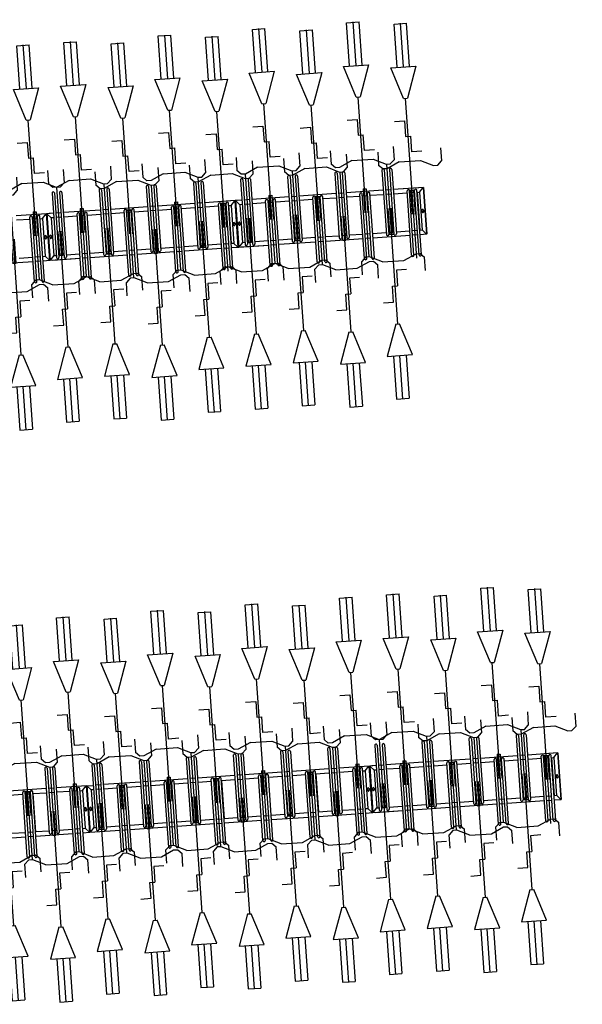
# Model space of a CAD drawing. Extents: x -410 to 7352, y -1401 to 655.
# Tile 158 of 185: x 456.52 to 460.98, y -30.04 to -22.22. Entities that reach past the tile are written whole.
import ezdxf

# ---------------------------------------------------------------- set-up
doc = ezdxf.new("R2010")
doc.units = 0
doc.header["$MEASUREMENT"] = 0
doc.linetypes.add('HIDDENX2', pattern=[0.75, 0.5, -0.25])
for name, color, linetype in [('MATEN-018', 8, 'Continuous'), ('TM_fietsparkeren hoog laag', 1, 'Continuous'), ('V_opsl_ob 12x25', 1, 'HIDDENX2')]:
    doc.layers.add(name, color=color, linetype=linetype)

# ---------------------------------------------------------------- blocks, each defined once
blk = doc.blocks.new('FIETSBAH')
at = {"layer": 'MATEN-018'}
for p, q in [((-49.9999, 1865.99576), (49.9999, 1865.99576)), ((-49.9999, 1522.78842), (-49.9999, 1865.99576)), ((0, 1870.19692), (0, 1521.9045)), ((49.9999, 1522.78842), (49.9999, 1865.99576)), ((-14.9987, 1271.905), (-99.9998, 1521.9045)), ((-99.9998, 1521.9045), (99.9998, 1521.9045)), ((99.9998, 1521.9045), (15.00124, 1271.905)), ((-14.9987, 1271.905), (15.00124, 1271.905)), ((0, 0), (0, 1271.905)), ((-99.9998, 1094.80858), (-19.99996, 1094.80858)), ((-19.99996, 1094.80858), (-19.99996, 969.63992)), ((-19.99996, 969.63992), (19.99996, 969.63992)), ((19.99996, 844.47126), (19.99996, 969.63992)), ((-249.9995, 861.51212), (-249.9995, 755.73128)), ((250.00204, 861.51212), (250.00204, 755.73128)), ((99.9998, 844.47126), (19.99996, 844.47126)), ((-218.0463, 724.51468), (-249.9995, 755.73128)), ((-185.46572, 724.51468), (-218.09456, 724.51468)), ((-85.21192, 771.5123), (-185.46572, 724.51468)), ((-85.21192, 771.5123), (85.21446, 771.5123)), ((85.21446, 771.5123), (185.46572, 724.51468)), ((185.46572, 724.51468), (218.0971, 724.51468)), ((218.0463, 724.51468), (250.00204, 755.73128)), ((-11.99896, 541.70072), (-11.99896, 349.9993)), ((-11.99896, 541.70072), (11.99896, 541.70072)), ((11.99896, 541.70072), (11.99896, 349.9993))]:
    blk.add_line(p, q, dxfattribs=at)
blk = doc.blocks.new('A$C703B710E')
at = {"layer": 'TM_fietsparkeren hoog laag'}
for p, q in [((-25691, -8271.1), (-25691, -8567.1)), ((-25656, -8458.6), (-25656, -8567.1)), ((-25356, -8567.1), (-25356, -8458.6)), ((-25321, -8754.2), (-25321, -8458.2)), ((-25851.5, -8567.1), (-25338.5, -8567.1)), ((-25851.5, -8586.1), (-25338.5, -8586.1)), ((-25691, -8586.1), (-25691, -8627.1)), ((-25656, -8586.1), (-25656, -8627.1)), ((-25356, -8627.1), (-25356, -8586.1)), ((-25341, -8627.1), (-25341, -8586.1)), ((-25336, -8627.1), (-25336, -8586.1)), ((-25851.5, -8627.1), (-25338.5, -8627.1)), ((-25851.5, -8646.1), (-25338.5, -8646.1)), ((-25691, -8645.7), (-25691, -8941.7)), ((-25353, -8646.6), (-25659, -8646.6)), ((-25656, -8645.7), (-25656, -8754.2)), ((-25656, -8646.1), (-25656, -8646.6)), ((-25356, -8754.2), (-25356, -8645.7)), ((-25356, -8646.6), (-25356, -8646.1)), ((-21137.7, -8645.7), (-21137.7, -8941.7)), ((-25160.5, -8754.6), (-25673.5, -8754.6)), ((-25160.5, -8773.6), (-25673.5, -8773.6)), ((-25160.5, -8814.6), (-25673.5, -8814.6)), ((-25160.5, -8833.6), (-25673.5, -8833.6)), ((-25656, -8773.6), (-25656, -8814.6)), ((-25656, -8833.2), (-25656, -8941.7)), ((-25356, -8814.6), (-25356, -8773.6)), ((-25356, -8942.1), (-25356, -8833.6)), ((-25321, -8814.6), (-25321, -8773.6)), ((-25321, -9075.3), (-25321, -8833.6)), ((-21102.7, -8833.2), (-21102.7, -8941.7)), ((-20802.7, -8942.1), (-20802.7, -8833.6)), ((-20767.7, -9075.3), (-20767.7, -8833.6)), ((-25851.5, -8942.1), (-25338.5, -8942.1)), ((-25851.5, -8961.1), (-25338.5, -8961.1)), ((-25691, -8961.1), (-25691, -9002.1)), ((-25656, -8961.1), (-25656, -9002.1)), ((-25356, -9002.1), (-25356, -8961.1)), ((-21298.2, -8942.1), (-20785.2, -8942.1)), ((-21298.2, -8961.1), (-20785.2, -8961.1)), ((-21137.7, -8961.1), (-21137.7, -9002.1)), ((-21102.7, -8961.1), (-21102.7, -9002.1)), ((-20802.7, -9002.1), (-20802.7, -8961.1)), ((-25851.5, -9002.1), (-25338.5, -9002.1)), ((-25851.5, -9021.1), (-25338.5, -9021.1)), ((-25691, -9021.1), (-25691, -9075.3)), ((-25655.7, -9040.3), (-25691, -9072.3)), ((-25656, -9021.1), (-25656, -9040.3)), ((-25356, -9040.3), (-25656, -9040.3)), ((-25499.5, -9049.3), (-25512.5, -9049.3)), ((-25499.5, -9061.3), (-25512.5, -9061.3)), ((-25356, -9021.1), (-25356, -9040.3)), ((-25356, -9040.3), (-25321, -9072.3)), ((-21298.2, -9002.1), (-20785.2, -9002.1)), ((-21298.2, -9021.1), (-20785.2, -9021.1)), ((-21137.7, -9021.1), (-21137.7, -9075.3)), ((-21102.4, -9040.3), (-21137.7, -9072.3)), ((-21102.7, -9021.1), (-21102.7, -9040.3)), ((-20802.7, -9040.3), (-21102.7, -9040.3)), ((-20946.2, -9049.3), (-20959.2, -9049.3)), ((-20946.2, -9061.3), (-20959.2, -9061.3)), ((-20802.7, -9021.1), (-20802.7, -9040.3)), ((-20802.7, -9040.3), (-20767.7, -9072.3)), ((-25321, -9072.3), (-25691, -9072.3)), ((-25321, -9075.3), (-25691, -9075.3)), ((-25321, -9075.3), (-25691, -9075.3)), ((-25691, -9075.3), (-25691, -9317.1)), ((-25321, -9075.3), (-25691, -9075.3)), ((-25321, -9078.3), (-25691, -9078.3)), ((-25655.7, -9110.3), (-25691, -9078.3)), ((-25160.5, -9129.6), (-25673.5, -9129.6)), ((-25656, -9110.3), (-25656, -9129.6)), ((-25356, -9110.3), (-25656, -9110.3)), ((-25499.5, -9089.3), (-25512.5, -9089.3)), ((-25499.5, -9101.3), (-25512.5, -9101.3)), ((-25356, -9110.3), (-25321, -9078.3)), ((-25356, -9129.6), (-25356, -9110.3)), ((-25321, -9075.3), (-25321, -9129.6)), ((-20767.7, -9072.3), (-21137.7, -9072.3)), ((-20767.7, -9075.3), (-21137.7, -9075.3)), ((-20767.7, -9075.3), (-21137.7, -9075.3)), ((-20767.7, -9075.3), (-21137.7, -9075.3)), ((-21137.7, -9078.3), (-21137.7, -9317.1)), ((-20767.7, -9078.3), (-21137.7, -9078.3)), ((-21102.4, -9110.3), (-21137.7, -9078.3)), ((-21137.7, -9098.3), (-21137.7, -9317.1)), ((-20607.2, -9129.6), (-21120.2, -9129.6)), ((-20802.7, -9110.3), (-21105.7, -9110.3)), ((-21102.7, -9110.3), (-21102.7, -9129.6)), ((-21102.7, -9110.8), (-21102.7, -9129.6)), ((-20946.2, -9089.3), (-20959.2, -9089.3)), ((-20946.2, -9101.3), (-20959.2, -9101.3)), ((-20802.7, -9110.3), (-20767.7, -9078.3)), ((-20802.7, -9129.6), (-20802.7, -9110.3)), ((-20802.7, -9129.6), (-20802.7, -9110.8)), ((-20767.7, -9129.6), (-20767.7, -9078.3)), ((-20767.7, -9129.6), (-20767.7, -9095.3)), ((-25676, -9189.6), (-25676, -9148.6)), ((-25160.5, -9148.6), (-25673.5, -9148.6)), ((-25160.5, -9189.6), (-25673.5, -9189.6)), ((-25160.5, -9208.6), (-25673.5, -9208.6)), ((-25671, -9189.6), (-25671, -9148.6)), ((-25656, -9148.6), (-25656, -9189.6)), ((-25656, -9208.6), (-25656, -9317.1)), ((-25356, -9189.6), (-25356, -9148.6)), ((-25356, -9317.1), (-25356, -9208.6)), ((-25321, -9189.6), (-25321, -9148.6)), ((-25321, -9504.6), (-25321, -9208.6)), ((-20607.2, -9148.6), (-21120.2, -9148.6)), ((-20607.2, -9189.6), (-21120.2, -9189.6)), ((-20607.2, -9208.6), (-21120.2, -9208.6)), ((-21102.7, -9148.6), (-21102.7, -9189.6)), ((-21102.7, -9208.6), (-21102.7, -9317.1)), ((-20802.7, -9189.6), (-20802.7, -9148.6)), ((-20802.7, -9317.1), (-20802.7, -9208.6)), ((-20767.7, -9189.6), (-20767.7, -9148.6)), ((-20767.7, -9504.6), (-20767.7, -9208.6)), ((-25851.5, -9317.1), (-25338.5, -9317.1)), ((-25851.5, -9336.1), (-25338.5, -9336.1)), ((-25851.5, -9377.1), (-25338.5, -9377.1)), ((-25691, -9336.1), (-25691, -9377.1)), ((-25656, -9336.1), (-25656, -9377.1)), ((-25356, -9377.1), (-25356, -9336.1)), ((-25341, -9377.1), (-25341, -9336.1)), ((-25336, -9377.1), (-25336, -9336.1)), ((-21298.2, -9317.1), (-20785.2, -9317.1)), ((-21298.2, -9336.1), (-20785.2, -9336.1)), ((-21298.2, -9377.1), (-20785.2, -9377.1)), ((-21137.7, -9336.1), (-21137.7, -9377.1)), ((-21102.7, -9336.1), (-21102.7, -9377.1)), ((-20802.7, -9377.1), (-20802.7, -9336.1)), ((-25851.5, -9396.1), (-25338.5, -9396.1)), ((-25691, -9396.1), (-25691, -9692.1)), ((-25656, -9396.1), (-25656, -9504.6)), ((-25356, -9504.6), (-25356, -9396.1)), ((-21298.2, -9396.1), (-20785.2, -9396.1)), ((-21137.7, -9396.1), (-21137.7, -9692.1)), ((-21102.7, -9396.1), (-21102.7, -9504.6)), ((-20802.7, -9504.6), (-20802.7, -9396.1)), ((-25160.5, -9504.6), (-25673.5, -9504.6)), ((-25160.5, -9523.6), (-25673.5, -9523.6)), ((-25656, -9523.6), (-25656, -9564.6)), ((-25356, -9564.6), (-25356, -9523.6)), ((-25321, -9564.6), (-25321, -9523.6)), ((-21122.7, -9564.6), (-21122.7, -9523.6)), ((-20607.2, -9504.6), (-21120.2, -9504.6)), ((-20607.2, -9523.6), (-21120.2, -9523.6)), ((-21117.7, -9564.6), (-21117.7, -9523.6)), ((-21102.7, -9523.6), (-21102.7, -9564.6)), ((-20802.7, -9564.6), (-20802.7, -9523.6)), ((-20767.7, -9564.6), (-20767.7, -9523.6)), ((-25160.5, -9564.6), (-25673.5, -9564.6)), ((-25160.5, -9583.6), (-25673.5, -9583.6)), ((-25656, -9583.6), (-25656, -9692.1)), ((-25356, -9692.1), (-25356, -9583.6)), ((-25321, -9879.6), (-25321, -9583.6)), ((-20607.2, -9564.6), (-21120.2, -9564.6)), ((-20607.2, -9583.6), (-21120.2, -9583.6)), ((-21102.7, -9583.6), (-21102.7, -9692.1)), ((-20802.7, -9692.1), (-20802.7, -9583.6)), ((-20767.7, -9879.6), (-20767.7, -9583.6)), ((-25851.5, -9692.1), (-25338.5, -9692.1)), ((-21298.2, -9692.1), (-20785.2, -9692.1)), ((-25851.5, -9711.1), (-25338.5, -9711.1)), ((-25851.5, -9752.1), (-25338.5, -9752.1)), ((-25851.5, -9771.1), (-25338.5, -9771.1)), ((-25691, -9711.1), (-25691, -9752.1)), ((-25691, -9771.1), (-25691, -10067.1)), ((-25656, -9711.1), (-25656, -9752.1)), ((-25656, -9771.1), (-25656, -9879.6)), ((-25356, -9752.1), (-25356, -9711.1)), ((-25356, -9879.6), (-25356, -9771.1)), ((-21298.2, -9711.1), (-20785.2, -9711.1)), ((-21298.2, -9752.1), (-20785.2, -9752.1)), ((-21298.2, -9771.1), (-20785.2, -9771.1)), ((-21137.7, -9711.1), (-21137.7, -9752.1)), ((-21137.7, -9771.1), (-21137.7, -10067.1)), ((-21102.7, -9711.1), (-21102.7, -9752.1)), ((-21102.7, -9771.1), (-21102.7, -9879.6)), ((-20802.7, -9752.1), (-20802.7, -9711.1)), ((-20802.7, -9879.6), (-20802.7, -9771.1)), ((-20787.7, -9752.1), (-20787.7, -9711.1)), ((-20782.7, -9752.1), (-20782.7, -9711.1)), ((-25676, -9939.6), (-25676, -9898.6)), ((-25160.5, -9879.6), (-25673.5, -9879.6)), ((-25160.5, -9898.6), (-25673.5, -9898.6)), ((-25671, -9939.6), (-25671, -9898.6)), ((-25656, -9898.6), (-25656, -9939.6)), ((-25356, -9939.6), (-25356, -9898.6)), ((-25321, -9939.6), (-25321, -9898.6)), ((-20607.2, -9879.6), (-21120.2, -9879.6)), ((-20607.2, -9898.6), (-21120.2, -9898.6)), ((-21102.7, -9898.6), (-21102.7, -9939.6)), ((-20802.7, -9939.6), (-20802.7, -9898.6)), ((-20767.7, -9939.6), (-20767.7, -9898.6)), ((-25160.5, -9939.6), (-25673.5, -9939.6)), ((-25160.5, -9958.6), (-25673.5, -9958.6)), ((-25656, -9958.6), (-25656, -10067.1)), ((-25356, -10067.1), (-25356, -9958.6)), ((-25321, -10254.2), (-25321, -9958.2)), ((-20607.2, -9939.6), (-21120.2, -9939.6)), ((-20607.2, -9958.6), (-21120.2, -9958.6)), ((-21102.7, -9958.6), (-21102.7, -10067.1)), ((-20802.7, -10067.1), (-20802.7, -9958.6)), ((-20767.7, -10254.6), (-20767.7, -9958.6)), ((-25851.5, -10067.1), (-25338.5, -10067.1)), ((-21298.2, -10067.1), (-20785.2, -10067.1)), ((-25851.5, -10086.1), (-25338.5, -10086.1)), ((-25851.5, -10127.1), (-25338.5, -10127.1)), ((-25851.5, -10146.1), (-25338.5, -10146.1)), ((-25691, -10086.1), (-25691, -10127.1)), ((-25691, -10145.7), (-25691, -10441.7)), ((-25353, -10146.6), (-25659, -10146.6)), ((-25656, -10086.1), (-25656, -10127.1)), ((-25656, -10145.7), (-25656, -10254.2)), ((-25656, -10146.1), (-25656, -10146.6)), ((-25356, -10127.1), (-25356, -10086.1)), ((-25356, -10254.2), (-25356, -10145.7)), ((-25356, -10146.6), (-25356, -10146.1)), ((-25341, -10127.1), (-25341, -10086.1)), ((-25336, -10127.1), (-25336, -10086.1)), ((-21298.2, -10086.1), (-20785.2, -10086.1)), ((-21298.2, -10127.1), (-20785.2, -10127.1)), ((-21298.2, -10146.1), (-20785.2, -10146.1)), ((-21137.7, -10086.1), (-21137.7, -10127.1)), ((-21137.7, -10146.1), (-21137.7, -10442.1)), ((-21102.7, -10086.1), (-21102.7, -10127.1)), ((-21102.7, -10146.1), (-21102.7, -10254.6)), ((-20802.7, -10127.1), (-20802.7, -10086.1)), ((-20802.7, -10254.6), (-20802.7, -10146.1)), ((-25160.5, -10254.6), (-25673.5, -10254.6)), ((-25160.5, -10273.6), (-25673.5, -10273.6)), ((-25160.5, -10314.6), (-25673.5, -10314.6)), ((-25656, -10273.6), (-25656, -10314.6)), ((-25356, -10314.6), (-25356, -10273.6)), ((-25321, -10314.6), (-25321, -10273.6)), ((-21122.7, -10314.6), (-21122.7, -10273.6)), ((-20607.2, -10254.6), (-21120.2, -10254.6)), ((-20607.2, -10273.6), (-21120.2, -10273.6)), ((-20607.2, -10314.6), (-21120.2, -10314.6)), ((-21117.7, -10314.6), (-21117.7, -10273.6)), ((-21102.7, -10273.6), (-21102.7, -10314.6)), ((-20802.7, -10314.6), (-20802.7, -10273.6)), ((-20767.7, -10314.6), (-20767.7, -10273.6)), ((-25160.5, -10333.6), (-25673.5, -10333.6)), ((-25656, -10333.2), (-25656, -10441.7)), ((-25656, -10333.6), (-25656, -10442.1)), ((-25356, -10442.1), (-25356, -10333.6)), ((-25321, -10629.6), (-25321, -10333.6)), ((-20607.2, -10333.6), (-21120.2, -10333.6)), ((-21102.7, -10333.6), (-21102.7, -10442.1)), ((-20802.7, -10442.1), (-20802.7, -10333.6)), ((-20767.7, -10537.8), (-20767.7, -10333.6)), ((-20767.7, -10575.3), (-20767.7, -10333.6)), ((-25851.5, -10442.1), (-25338.5, -10442.1)), ((-25851.5, -10461.1), (-25338.5, -10461.1)), ((-25691, -10461.1), (-25691, -10502.1)), ((-25656, -10461.1), (-25656, -10502.1)), ((-25356, -10502.1), (-25356, -10461.1)), ((-21298.2, -10442.1), (-20785.2, -10442.1)), ((-21298.2, -10461.1), (-20785.2, -10461.1)), ((-21137.7, -10461.1), (-21137.7, -10502.1)), ((-21102.7, -10461.1), (-21102.7, -10502.1)), ((-20802.7, -10502.1), (-20802.7, -10461.1)), ((-20787.7, -10502.1), (-20787.7, -10461.1)), ((-20782.7, -10502.1), (-20782.7, -10461.1)), ((-25851.5, -10502.1), (-25338.5, -10502.1)), ((-25851.5, -10521.1), (-25338.5, -10521.1)), ((-25691, -10521.1), (-25691, -10817.1)), ((-25656, -10521.1), (-25656, -10629.6)), ((-25356, -10629.6), (-25356, -10521.1)), ((-21298.2, -10502.1), (-20785.2, -10502.1)), ((-21298.2, -10521.1), (-20785.2, -10521.1)), ((-21137.7, -10521.1), (-21137.7, -10575.3)), ((-21102.4, -10540.3), (-21137.7, -10572.3)), ((-20799.7, -10521.6), (-21105.7, -10521.6)), ((-20802.7, -10540.3), (-21105.7, -10540.3)), ((-21102.7, -10521.1), (-21102.7, -10521.6)), ((-21102.4, -10521.1), (-21102.4, -10540.3)), ((-20946.2, -10549.3), (-20959.2, -10549.3)), ((-20802.7, -10521.1), (-20802.7, -10540.3)), ((-20802.7, -10521.6), (-20802.7, -10521.1)), ((-20802.7, -10540.3), (-20767.7, -10572.3)), ((-25160.5, -10629.6), (-25673.5, -10629.6)), ((-20767.7, -10572.3), (-21137.7, -10572.3)), ((-20767.7, -10575.3), (-21137.7, -10575.3)), ((-20767.7, -10575.3), (-21137.7, -10575.3)), ((-20767.7, -10575.3), (-21137.7, -10575.3)), ((-21137.7, -10578.3), (-21137.7, -10817.1)), ((-20767.7, -10578.3), (-21137.7, -10578.3)), ((-21102.4, -10610.3), (-21137.7, -10578.3)), ((-21137.7, -10598.3), (-21137.7, -10817.1)), ((-20607.2, -10629.6), (-21120.2, -10629.6)), ((-20802.7, -10610.3), (-21105.7, -10610.3)), ((-21102.7, -10610.3), (-21102.7, -10629.6)), ((-21102.7, -10610.8), (-21102.7, -10629.6)), ((-20946.2, -10561.3), (-20959.2, -10561.3)), ((-20946.2, -10589.3), (-20959.2, -10589.3)), ((-20946.2, -10601.3), (-20959.2, -10601.3)), ((-20802.7, -10610.3), (-20767.7, -10578.3)), ((-20802.7, -10629.6), (-20802.7, -10610.3)), ((-20802.7, -10629.6), (-20802.7, -10610.8)), ((-20767.7, -10629.6), (-20767.7, -10578.3)), ((-20767.7, -10629.6), (-20767.7, -10595.3)), ((-25676, -10689.6), (-25676, -10648.6)), ((-25160.5, -10648.6), (-25673.5, -10648.6)), ((-25160.5, -10689.6), (-25673.5, -10689.6)), ((-25160.5, -10708.6), (-25673.5, -10708.6)), ((-25671, -10689.6), (-25671, -10648.6)), ((-25656, -10648.6), (-25656, -10689.6)), ((-25656, -10708.6), (-25656, -10817.1)), ((-25356, -10689.6), (-25356, -10648.6)), ((-25356, -10817.1), (-25356, -10708.6)), ((-25321, -10689.6), (-25321, -10648.6)), ((-25321, -11004.2), (-25321, -10708.2)), ((-20607.2, -10648.6), (-21120.2, -10648.6)), ((-20607.2, -10689.6), (-21120.2, -10689.6)), ((-20607.2, -10708.6), (-21120.2, -10708.6)), ((-21102.7, -10648.6), (-21102.7, -10689.6)), ((-21102.7, -10708.6), (-21102.7, -10817.1)), ((-20802.7, -10689.6), (-20802.7, -10648.6)), ((-20802.7, -10817.1), (-20802.7, -10708.6)), ((-20767.7, -10689.6), (-20767.7, -10648.6)), ((-20767.7, -11004.6), (-20767.7, -10708.6)), ((-25851.5, -10817.1), (-25338.5, -10817.1)), ((-25851.5, -10836.1), (-25338.5, -10836.1)), ((-25691, -10836.1), (-25691, -10877.1)), ((-25656, -10836.1), (-25656, -10877.1)), ((-25356, -10877.1), (-25356, -10836.1)), ((-25341, -10877.1), (-25341, -10836.1)), ((-25336, -10877.1), (-25336, -10836.1)), ((-21298.2, -10817.1), (-20785.2, -10817.1)), ((-21298.2, -10836.1), (-20785.2, -10836.1)), ((-21137.7, -10836.1), (-21137.7, -10877.1)), ((-21102.7, -10836.1), (-21102.7, -10877.1)), ((-20802.7, -10877.1), (-20802.7, -10836.1)), ((-25851.5, -10877.1), (-25338.5, -10877.1)), ((-25851.5, -10896.1), (-25338.5, -10896.1)), ((-25691, -10895.7), (-25691, -11191.7)), ((-25353, -10896.6), (-25659, -10896.6)), ((-25656, -10895.7), (-25656, -11004.2)), ((-25656, -10896.1), (-25656, -10896.6)), ((-25356, -11004.2), (-25356, -10895.7)), ((-25356, -10896.6), (-25356, -10896.1)), ((-21298.2, -10877.1), (-20785.2, -10877.1)), ((-21298.2, -10896.1), (-20785.2, -10896.1)), ((-21137.7, -10896.1), (-21137.7, -11192.1)), ((-21102.7, -10896.1), (-21102.7, -11004.6)), ((-20802.7, -11004.6), (-20802.7, -10896.1)), ((-25160.5, -11004.6), (-25673.5, -11004.6)), ((-25160.5, -11023.6), (-25673.5, -11023.6)), ((-25656, -11023.6), (-25656, -11064.6)), ((-25356, -11064.6), (-25356, -11023.6)), ((-25321, -11064.6), (-25321, -11023.6)), ((-21122.7, -11064.6), (-21122.7, -11023.6)), ((-20607.2, -11004.6), (-21120.2, -11004.6)), ((-20607.2, -11023.6), (-21120.2, -11023.6)), ((-21117.7, -11064.6), (-21117.7, -11023.6)), ((-21102.7, -11023.6), (-21102.7, -11064.6)), ((-20802.7, -11064.6), (-20802.7, -11023.6)), ((-20767.7, -11064.6), (-20767.7, -11023.6)), ((-25160.5, -11064.6), (-25673.5, -11064.6)), ((-25160.5, -11083.6), (-25673.5, -11083.6)), ((-25656, -11083.2), (-25656, -11191.7)), ((-25356, -11192.1), (-25356, -11083.6)), ((-25321, -11325.3), (-25321, -11083.6)), ((-20607.2, -11064.6), (-21120.2, -11064.6)), ((-20607.2, -11083.6), (-21120.2, -11083.6)), ((-21102.7, -11083.6), (-21102.7, -11192.1)), ((-20802.7, -11192.1), (-20802.7, -11083.6)), ((-20767.7, -11379.6), (-20767.7, -11083.6)), ((-25851.5, -11192.1), (-25338.5, -11192.1)), ((-25851.5, -11211.1), (-25338.5, -11211.1)), ((-25851.5, -11252.1), (-25338.5, -11252.1)), ((-25691, -11211.1), (-25691, -11252.1)), ((-25656, -11211.1), (-25656, -11252.1)), ((-25356, -11252.1), (-25356, -11211.1)), ((-21298.2, -11192.1), (-20785.2, -11192.1)), ((-21298.2, -11211.1), (-20785.2, -11211.1)), ((-21298.2, -11252.1), (-20785.2, -11252.1)), ((-21137.7, -11211.1), (-21137.7, -11252.1)), ((-21102.7, -11211.1), (-21102.7, -11252.1)), ((-20802.7, -11252.1), (-20802.7, -11211.1)), ((-20787.7, -11252.1), (-20787.7, -11211.1)), ((-20782.7, -11252.1), (-20782.7, -11211.1)), ((-25851.5, -11271.1), (-25338.5, -11271.1)), ((-25691, -11271.1), (-25691, -11325.3)), ((-25655.7, -11290.3), (-25691, -11322.3)), ((-25321, -11322.3), (-25691, -11322.3)), ((-25321, -11325.3), (-25691, -11325.3)), ((-25321, -11325.3), (-25691, -11325.3)), ((-25321, -11325.3), (-25691, -11325.3)), ((-25691, -11328.3), (-25691, -11567.1)), ((-25321, -11328.3), (-25691, -11328.3)), ((-25655.7, -11360.3), (-25691, -11328.3)), ((-25656, -11271.1), (-25656, -11290.3)), ((-25356, -11290.3), (-25656, -11290.3)), ((-25499.5, -11299.3), (-25512.5, -11299.3)), ((-25499.5, -11311.3), (-25512.5, -11311.3)), ((-25356, -11271.1), (-25356, -11290.3)), ((-25356, -11290.3), (-25321, -11322.3)), ((-25356, -11360.3), (-25321, -11328.3)), ((-25321, -11379.6), (-25321, -11328.3)), ((-21298.2, -11271.1), (-20785.2, -11271.1)), ((-21137.7, -11271.1), (-21137.7, -11567.1)), ((-21102.7, -11271.1), (-21102.7, -11379.6)), ((-20802.7, -11379.6), (-20802.7, -11271.1)), ((-25691, -11348.3), (-25691, -11567.1)), ((-25160.5, -11379.6), (-25673.5, -11379.6)), ((-25160.5, -11398.6), (-25673.5, -11398.6)), ((-25356, -11360.3), (-25659, -11360.3)), ((-25656, -11360.3), (-25656, -11379.6)), ((-25656, -11360.8), (-25656, -11379.6)), ((-25656, -11398.6), (-25656, -11439.6)), ((-25499.5, -11339.3), (-25512.5, -11339.3)), ((-25499.5, -11351.3), (-25512.5, -11351.3)), ((-25356, -11379.6), (-25356, -11360.3)), ((-25356, -11379.6), (-25356, -11360.8)), ((-25356, -11439.6), (-25356, -11398.6)), ((-25321, -11379.6), (-25321, -11345.3)), ((-25321, -11439.6), (-25321, -11398.6)), ((-20607.2, -11379.6), (-21120.2, -11379.6)), ((-20607.2, -11398.6), (-21120.2, -11398.6)), ((-21102.7, -11398.6), (-21102.7, -11439.6)), ((-20802.7, -11439.6), (-20802.7, -11398.6)), ((-20767.7, -11439.6), (-20767.7, -11398.6)), ((-25160.5, -11439.6), (-25673.5, -11439.6)), ((-25160.5, -11458.6), (-25673.5, -11458.6)), ((-25656, -11458.6), (-25656, -11567.1)), ((-25356, -11567.1), (-25356, -11458.6)), ((-25321, -11754.6), (-25321, -11458.6)), ((-20607.2, -11439.6), (-21120.2, -11439.6)), ((-20607.2, -11458.6), (-21120.2, -11458.6)), ((-21102.7, -11458.6), (-21102.7, -11567.1)), ((-20802.7, -11567.1), (-20802.7, -11458.6)), ((-20767.7, -11754.6), (-20767.7, -11458.6)), ((-25851.5, -11567.1), (-25338.5, -11567.1)), ((-21298.2, -11567.1), (-20785.2, -11567.1)), ((-25851.5, -11586.1), (-25338.5, -11586.1)), ((-25851.5, -11627.1), (-25338.5, -11627.1)), ((-25851.5, -11646.1), (-25338.5, -11646.1)), ((-25691, -11586.1), (-25691, -11627.1)), ((-25691, -11646.1), (-25691, -11942.1)), ((-25656, -11586.1), (-25656, -11627.1)), ((-25656, -11646.1), (-25656, -11754.6)), ((-25356, -11627.1), (-25356, -11586.1)), ((-25356, -11754.6), (-25356, -11646.1)), ((-21298.2, -11586.1), (-20785.2, -11586.1)), ((-21298.2, -11627.1), (-20785.2, -11627.1)), ((-21298.2, -11646.1), (-20785.2, -11646.1)), ((-21137.7, -11586.1), (-21137.7, -11627.1)), ((-21137.7, -11646.1), (-21137.7, -11942.1)), ((-21102.7, -11586.1), (-21102.7, -11627.1)), ((-21102.7, -11646.1), (-21102.7, -11754.6)), ((-20802.7, -11627.1), (-20802.7, -11586.1)), ((-20802.7, -11754.6), (-20802.7, -11646.1)), ((-25676, -11814.6), (-25676, -11773.6)), ((-25160.5, -11754.6), (-25673.5, -11754.6)), ((-25160.5, -11773.6), (-25673.5, -11773.6)), ((-25671, -11814.6), (-25671, -11773.6)), ((-25656, -11773.6), (-25656, -11814.6)), ((-25356, -11814.6), (-25356, -11773.6)), ((-25321, -11814.6), (-25321, -11773.6)), ((-21122.7, -11814.6), (-21122.7, -11773.6)), ((-20607.2, -11754.6), (-21120.2, -11754.6)), ((-20607.2, -11773.6), (-21120.2, -11773.6)), ((-21117.7, -11814.6), (-21117.7, -11773.6)), ((-21102.7, -11773.6), (-21102.7, -11814.6)), ((-20802.7, -11814.6), (-20802.7, -11773.6)), ((-20767.7, -11814.6), (-20767.7, -11773.6)), ((-25160.5, -11814.6), (-25673.5, -11814.6)), ((-25160.5, -11833.6), (-25673.5, -11833.6)), ((-25656, -11833.6), (-25656, -11942.1)), ((-25356, -11942.1), (-25356, -11833.6)), ((-25321, -12129.6), (-25321, -11833.6)), ((-20607.2, -11814.6), (-21120.2, -11814.6)), ((-20607.2, -11833.6), (-21120.2, -11833.6)), ((-21102.7, -11833.6), (-21102.7, -11942.1)), ((-20802.7, -11942.1), (-20802.7, -11833.6)), ((-20767.7, -12037.8), (-20767.7, -11833.6)), ((-20767.7, -12075.3), (-20767.7, -11833.6)), ((-25851.5, -11942.1), (-25338.5, -11942.1)), ((-25851.5, -11961.1), (-25338.5, -11961.1)), ((-25691, -11961.1), (-25691, -12002.1)), ((-25656, -11961.1), (-25656, -12002.1)), ((-25356, -12002.1), (-25356, -11961.1)), ((-25341, -12002.1), (-25341, -11961.1)), ((-25336, -12002.1), (-25336, -11961.1)), ((-21298.2, -11942.1), (-20785.2, -11942.1)), ((-21298.2, -11961.1), (-20785.2, -11961.1)), ((-21137.7, -11961.1), (-21137.7, -12002.1)), ((-21102.7, -11961.1), (-21102.7, -12002.1)), ((-20802.7, -12002.1), (-20802.7, -11961.1)), ((-20787.7, -12002.1), (-20787.7, -11961.1)), ((-20782.7, -12002.1), (-20782.7, -11961.1)), ((-25851.5, -12002.1), (-25338.5, -12002.1)), ((-25851.5, -12021.1), (-25338.5, -12021.1)), ((-25691, -12021.1), (-25691, -12317.1)), ((-25656, -12021.1), (-25656, -12129.6)), ((-25356, -12129.6), (-25356, -12021.1)), ((-21298.2, -12002.1), (-20785.2, -12002.1)), ((-21298.2, -12021.1), (-20785.2, -12021.1)), ((-21137.7, -12021.1), (-21137.7, -12075.3)), ((-21102.4, -12040.3), (-21137.7, -12072.3)), ((-20799.7, -12021.6), (-21105.7, -12021.6)), ((-20802.7, -12040.3), (-21105.7, -12040.3)), ((-21102.7, -12021.1), (-21102.7, -12021.6)), ((-21102.4, -12021.1), (-21102.4, -12040.3)), ((-20802.7, -12021.1), (-20802.7, -12040.3)), ((-20802.7, -12021.6), (-20802.7, -12021.1)), ((-20802.7, -12040.3), (-20767.7, -12072.3)), ((-20767.7, -12072.3), (-21137.7, -12072.3)), ((-20767.7, -12075.3), (-21137.7, -12075.3)), ((-20946.2, -12049.3), (-20959.2, -12049.3)), ((-20946.2, -12061.3), (-20959.2, -12061.3)), ((-25160.5, -12129.6), (-25673.5, -12129.6)), ((-25160.5, -12148.6), (-25673.5, -12148.6)), ((-25160.5, -12189.6), (-25673.5, -12189.6)), ((-25656, -12148.6), (-25656, -12189.6)), ((-25356, -12189.6), (-25356, -12148.6)), ((-25321, -12189.6), (-25321, -12148.6)), ((-25160.5, -12208.6), (-25673.5, -12208.6)), ((-25656, -12208.6), (-25656, -12317.1)), ((-25356, -12317.1), (-25356, -12208.6)), ((-25321, -12504.6), (-25321, -12208.6)), ((-25851.5, -12317.1), (-25338.5, -12317.1)), ((-25851.5, -12336.1), (-25338.5, -12336.1)), ((-25691, -12336.1), (-25691, -12377.1)), ((-25656, -12336.1), (-25656, -12377.1)), ((-25356, -12377.1), (-25356, -12336.1)), ((-25851.5, -12377.1), (-25338.5, -12377.1)), ((-25851.5, -12396.1), (-25338.5, -12396.1)), ((-25691, -12396.1), (-25691, -12692.1)), ((-25656, -12396.1), (-25656, -12504.6)), ((-25356, -12504.6), (-25356, -12396.1)), ((-25160.5, -12504.6), (-25673.5, -12504.6)), ((-25676, -12564.6), (-25676, -12523.6)), ((-25160.5, -12523.6), (-25673.5, -12523.6)), ((-25160.5, -12564.6), (-25673.5, -12564.6)), ((-25160.5, -12583.6), (-25673.5, -12583.6)), ((-25671, -12564.6), (-25671, -12523.6)), ((-25656, -12523.6), (-25656, -12564.6)), ((-25656, -12583.6), (-25656, -12692.1)), ((-25356, -12564.6), (-25356, -12523.6)), ((-25356, -12692.1), (-25356, -12583.6)), ((-25321, -12564.6), (-25321, -12523.6)), ((-25321, -12787.8), (-25321, -12583.6)), ((-25321, -12825.3), (-25321, -12583.6)), ((-25851.5, -12692.1), (-25338.5, -12692.1)), ((-25851.5, -12711.1), (-25338.5, -12711.1)), ((-25691, -12711.1), (-25691, -12752.1)), ((-25656, -12711.1), (-25656, -12752.1)), ((-25356, -12752.1), (-25356, -12711.1)), ((-25341, -12752.1), (-25341, -12711.1)), ((-25336, -12752.1), (-25336, -12711.1)), ((-25851.5, -12752.1), (-25338.5, -12752.1)), ((-25851.5, -12771.1), (-25338.5, -12771.1)), ((-25691, -12771.1), (-25691, -12825.3)), ((-25655.7, -12790.3), (-25691, -12822.3)), ((-25321, -12822.3), (-25691, -12822.3)), ((-25353, -12771.6), (-25659, -12771.6)), ((-25356, -12790.3), (-25659, -12790.3)), ((-25656, -12771.1), (-25656, -12771.6)), ((-25655.7, -12771.1), (-25655.7, -12790.3)), ((-25499.5, -12799.3), (-25512.5, -12799.3)), ((-25499.5, -12811.3), (-25512.5, -12811.3)), ((-25356, -12771.1), (-25356, -12790.3)), ((-25356, -12771.6), (-25356, -12771.1)), ((-25356, -12790.3), (-25321, -12822.3)), ((-25321, -12825.3), (-25691, -12825.3))]:
    blk.add_line(p, q, dxfattribs=at)
for centre, radius, start, end in [((-25851.5, -8576.6), 9.5, 90, 270), ((-25338.5, -8576.6), 9.5, 270, 90), ((-25851.5, -8636.6), 9.5, 90, 270), ((-25338.5, -8636.6), 9.5, 270, 90), ((-25673.5, -8764.1), 9.5, 90, 270.00001), ((-25160.5, -8764.1), 9.5, 269.99999, 90), ((-25673.5, -8824.1), 9.5, 90, 270.00001), ((-25160.5, -8824.1), 9.5, 269.99999, 90), ((-25851.5, -8951.6), 9.5, 90, 270), ((-25338.5, -8951.6), 9.5, 270, 90), ((-21298.2, -8951.6), 9.5, 90, 270), ((-20785.2, -8951.6), 9.5, 270, 90), ((-25851.5, -9011.6), 9.5, 90, 270), ((-25512.5, -9055.3), 6, 90, 270), ((-25499.5, -9055.3), 6, 270, 90), ((-25338.5, -9011.6), 9.5, 270, 90), ((-21298.2, -9011.6), 9.5, 90, 270), ((-20959.2, -9055.3), 6, 90, 270), ((-20946.2, -9055.3), 6, 270, 90), ((-20785.2, -9011.6), 9.5, 270, 90), ((-25673.5, -9139.1), 9.5, 90, 270.00001), ((-25512.5, -9095.3), 6, 90, 270), ((-25499.5, -9095.3), 6, 270, 90), ((-25160.5, -9139.1), 9.5, 269.99999, 90), ((-21120.2, -9139.1), 9.5, 90, 270.00001), ((-20959.2, -9095.3), 6, 90, 270), ((-20946.2, -9095.3), 6, 270, 90), ((-20607.2, -9139.1), 9.5, 269.99999, 90), ((-25673.5, -9199.1), 9.5, 90, 270.00001), ((-25160.5, -9199.1), 9.5, 269.99999, 90), ((-21120.2, -9199.1), 9.5, 90, 270.00001), ((-20607.2, -9199.1), 9.5, 269.99999, 90), ((-25851.5, -9326.6), 9.5, 90, 270), ((-25851.5, -9386.6), 9.5, 90, 270), ((-25338.5, -9326.6), 9.5, 270, 90), ((-25338.5, -9386.6), 9.5, 270, 90), ((-21298.2, -9326.6), 9.5, 90, 270), ((-21298.2, -9386.6), 9.5, 90, 270), ((-20785.2, -9326.6), 9.5, 270, 90), ((-20785.2, -9386.6), 9.5, 270, 90), ((-25673.5, -9514.1), 9.5, 90, 270.00001), ((-25160.5, -9514.1), 9.5, 269.99999, 90), ((-21120.2, -9514.1), 9.5, 90, 270.00001), ((-20607.2, -9514.1), 9.5, 269.99999, 90), ((-25673.5, -9574.1), 9.5, 90, 270.00001), ((-25160.5, -9574.1), 9.5, 269.99999, 90), ((-21120.2, -9574.1), 9.5, 90, 270.00001), ((-20607.2, -9574.1), 9.5, 269.99999, 90), ((-25851.5, -9701.6), 9.5, 90, 270), ((-25338.5, -9701.6), 9.5, 270, 90), ((-21298.2, -9701.6), 9.5, 90, 270), ((-20785.2, -9701.6), 9.5, 270, 90), ((-25851.5, -9761.6), 9.5, 90, 270), ((-25338.5, -9761.6), 9.5, 270, 90), ((-21298.2, -9761.6), 9.5, 90, 270), ((-20785.2, -9761.6), 9.5, 270, 90), ((-25673.5, -9889.1), 9.5, 90, 270.00001), ((-25160.5, -9889.1), 9.5, 269.99999, 90), ((-21120.2, -9889.1), 9.5, 90, 270.00001), ((-20607.2, -9889.1), 9.5, 269.99999, 90), ((-25673.5, -9949.1), 9.5, 90, 270.00001), ((-25160.5, -9949.1), 9.5, 269.99999, 90), ((-21120.2, -9949.1), 9.5, 90, 270.00001), ((-20607.2, -9949.1), 9.5, 269.99999, 90), ((-25851.5, -10076.6), 9.5, 90, 270), ((-25338.5, -10076.6), 9.5, 270, 90), ((-21298.2, -10076.6), 9.5, 90, 270), ((-20785.2, -10076.6), 9.5, 270, 90), ((-25851.5, -10136.6), 9.5, 90, 270), ((-25338.5, -10136.6), 9.5, 270, 90), ((-21298.2, -10136.6), 9.5, 90, 270), ((-20785.2, -10136.6), 9.5, 270, 90), ((-25673.5, -10264.1), 9.5, 90, 270.00001), ((-25673.5, -10324.1), 9.5, 90, 270.00001), ((-25160.5, -10264.1), 9.5, 269.99999, 90), ((-25160.5, -10324.1), 9.5, 269.99999, 90), ((-21120.2, -10264.1), 9.5, 90, 270.00001), ((-21120.2, -10324.1), 9.5, 90, 270.00001), ((-20607.2, -10264.1), 9.5, 269.99999, 90), ((-20607.2, -10324.1), 9.5, 269.99999, 90), ((-25851.5, -10451.6), 9.5, 90, 270), ((-25338.5, -10451.6), 9.5, 270, 90), ((-21298.2, -10451.6), 9.5, 90, 270), ((-20785.2, -10451.6), 9.5, 270, 90), ((-25851.5, -10511.6), 9.5, 90, 270), ((-25338.5, -10511.6), 9.5, 270, 90), ((-21298.2, -10511.6), 9.5, 90, 270), ((-20959.2, -10555.3), 6, 90, 270), ((-20946.2, -10555.3), 6, 270, 90), ((-20785.2, -10511.6), 9.5, 270, 90), ((-25673.5, -10639.1), 9.5, 90, 270.00001), ((-25160.5, -10639.1), 9.5, 269.99999, 90), ((-21120.2, -10639.1), 9.5, 90, 270.00001), ((-20959.2, -10595.3), 6, 90, 270), ((-20946.2, -10595.3), 6, 270, 90), ((-20607.2, -10639.1), 9.5, 269.99999, 90), ((-25673.5, -10699.1), 9.5, 90, 270.00001), ((-25160.5, -10699.1), 9.5, 269.99999, 90), ((-21120.2, -10699.1), 9.5, 90, 270.00001), ((-20607.2, -10699.1), 9.5, 269.99999, 90), ((-25851.5, -10826.6), 9.5, 90, 270), ((-25338.5, -10826.6), 9.5, 270, 90), ((-21298.2, -10826.6), 9.5, 90, 270), ((-20785.2, -10826.6), 9.5, 270, 90), ((-25851.5, -10886.6), 9.5, 90, 270), ((-25338.5, -10886.6), 9.5, 270, 90), ((-21298.2, -10886.6), 9.5, 90, 270), ((-20785.2, -10886.6), 9.5, 270, 90), ((-25673.5, -11014.1), 9.5, 90, 270.00001), ((-25160.5, -11014.1), 9.5, 269.99999, 90), ((-21120.2, -11014.1), 9.5, 90, 270.00001), ((-20607.2, -11014.1), 9.5, 269.99999, 90), ((-25673.5, -11074.1), 9.5, 90, 270.00001), ((-25160.5, -11074.1), 9.5, 269.99999, 90), ((-21120.2, -11074.1), 9.5, 90, 270.00001), ((-20607.2, -11074.1), 9.5, 269.99999, 90), ((-25851.5, -11201.6), 9.5, 90, 270), ((-25851.5, -11261.6), 9.5, 90, 270), ((-25338.5, -11201.6), 9.5, 270, 90), ((-25338.5, -11261.6), 9.5, 270, 90), ((-21298.2, -11201.6), 9.5, 90, 270), ((-21298.2, -11261.6), 9.5, 90, 270), ((-20785.2, -11201.6), 9.5, 270, 90), ((-20785.2, -11261.6), 9.5, 270, 90), ((-25512.5, -11305.3), 6, 90, 270), ((-25499.5, -11305.3), 6, 270, 90), ((-25673.5, -11389.1), 9.5, 90, 270.00001), ((-25512.5, -11345.3), 6, 90, 270), ((-25499.5, -11345.3), 6, 270, 90), ((-25160.5, -11389.1), 9.5, 269.99999, 90), ((-21120.2, -11389.1), 9.5, 90, 270.00001), ((-20607.2, -11389.1), 9.5, 269.99999, 90), ((-25673.5, -11449.1), 9.5, 90, 270.00001), ((-25160.5, -11449.1), 9.5, 269.99999, 90), ((-21120.2, -11449.1), 9.5, 90, 270.00001), ((-20607.2, -11449.1), 9.5, 269.99999, 90), ((-25851.5, -11576.6), 9.5, 90, 270), ((-25338.5, -11576.6), 9.5, 270, 90), ((-21298.2, -11576.6), 9.5, 90, 270), ((-20785.2, -11576.6), 9.5, 270, 90), ((-25851.5, -11636.6), 9.5, 90, 270), ((-25338.5, -11636.6), 9.5, 270, 90), ((-21298.2, -11636.6), 9.5, 90, 270), ((-20785.2, -11636.6), 9.5, 270, 90), ((-25673.5, -11764.1), 9.5, 90, 270.00001), ((-25160.5, -11764.1), 9.5, 269.99999, 90), ((-21120.2, -11764.1), 9.5, 90, 270.00001), ((-20607.2, -11764.1), 9.5, 269.99999, 90), ((-25673.5, -11824.1), 9.5, 90, 270.00001), ((-25160.5, -11824.1), 9.5, 269.99999, 90), ((-21120.2, -11824.1), 9.5, 90, 270.00001), ((-20607.2, -11824.1), 9.5, 269.99999, 90), ((-25851.5, -11951.6), 9.5, 90, 270), ((-25338.5, -11951.6), 9.5, 270, 90), ((-21298.2, -11951.6), 9.5, 90, 270), ((-20785.2, -11951.6), 9.5, 270, 90), ((-25851.5, -12011.6), 9.5, 90, 270), ((-25338.5, -12011.6), 9.5, 270, 90), ((-21298.2, -12011.6), 9.5, 90, 270), ((-20785.2, -12011.6), 9.5, 270, 90), ((-20959.2, -12055.3), 6, 90, 270), ((-20946.2, -12055.3), 6, 270, 90), ((-25673.5, -12139.1), 9.5, 90, 270.00001), ((-25673.5, -12199.1), 9.5, 90, 270.00001), ((-25160.5, -12139.1), 9.5, 269.99999, 90), ((-25160.5, -12199.1), 9.5, 269.99999, 90), ((-25851.5, -12326.6), 9.5, 90, 270), ((-25338.5, -12326.6), 9.5, 270, 90), ((-25851.5, -12386.6), 9.5, 90, 270), ((-25338.5, -12386.6), 9.5, 270, 90), ((-25673.5, -12514.1), 9.5, 90, 270.00001), ((-25160.5, -12514.1), 9.5, 269.99999, 90), ((-25673.5, -12574.1), 9.5, 90, 270.00001), ((-25160.5, -12574.1), 9.5, 269.99999, 90), ((-25851.5, -12701.6), 9.5, 90, 270), ((-25338.5, -12701.6), 9.5, 270, 90), ((-25851.5, -12761.6), 9.5, 90, 270), ((-25512.5, -12805.3), 6, 90, 270), ((-25499.5, -12805.3), 6, 270, 90), ((-25338.5, -12761.6), 9.5, 270, 90)]:
    blk.add_arc(centre, radius, start, end, dxfattribs=at)
at = {"layer": 'TM_fietsparkeren hoog laag', "xscale": -1, "rotation": 90}
for p in [(-25116.8, -8419.1), (-25153, -8794.1), (-20599.7, -8794.1), (-25116.8, -9169.1), (-20563.5, -9169.1), (-25153, -9544.1), (-20563.5, -9544.1), (-25116.8, -9919.1), (-20599.7, -9919.1), (-25153, -10294.1), (-20563.5, -10294.1), (-25116.8, -10669.1), (-20563.5, -10669.1), (-25153, -11044.1), (-20563.5, -11044.1), (-25116.8, -11419.1), (-20599.7, -11419.1), (-25116.8, -11794.1), (-20563.5, -11794.1), (-25153, -12169.1), (-25116.8, -12544.1)]:
    blk.add_blockref('FIETSBAH', p, dxfattribs=at)
at = {"layer": 'TM_fietsparkeren hoog laag', "rotation": 270}
for p in [(-25876.3, -8606.2), (-21323, -8606.2), (-25840.1, -8981.6), (-21286.8, -8981.6), (-25876.3, -9356.6), (-21286.8, -9356.6), (-25840.1, -9731.6), (-21323, -9731.6), (-25876.3, -10106.2), (-21286.8, -10106.6), (-25840.1, -10481.6), (-21323, -10481.2), (-25876.3, -10856.2), (-21286.8, -10856.6), (-25840.1, -11231.6), (-21323, -11231.6), (-25840.1, -11606.6), (-21286.8, -11606.6), (-25876.3, -11981.6), (-21323, -11981.2), (-25840.1, -12356.6), (-25876.3, -12731.2)]:
    blk.add_blockref('FIETSBAH', p, dxfattribs=at)

msp = doc.modelspace()

# ---------------------------------------------------------------- block references
at = {"layer": 'V_opsl_ob 12x25', "color": 2, "xscale": 0.001000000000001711, "yscale": 0.001000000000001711, "zscale": 0.001000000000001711, "rotation": 93.99140256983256}
msp.add_blockref('A$C703B710E', (446.2307, -3.6731), dxfattribs=at)

doc.saveas('drawing.dxf')
